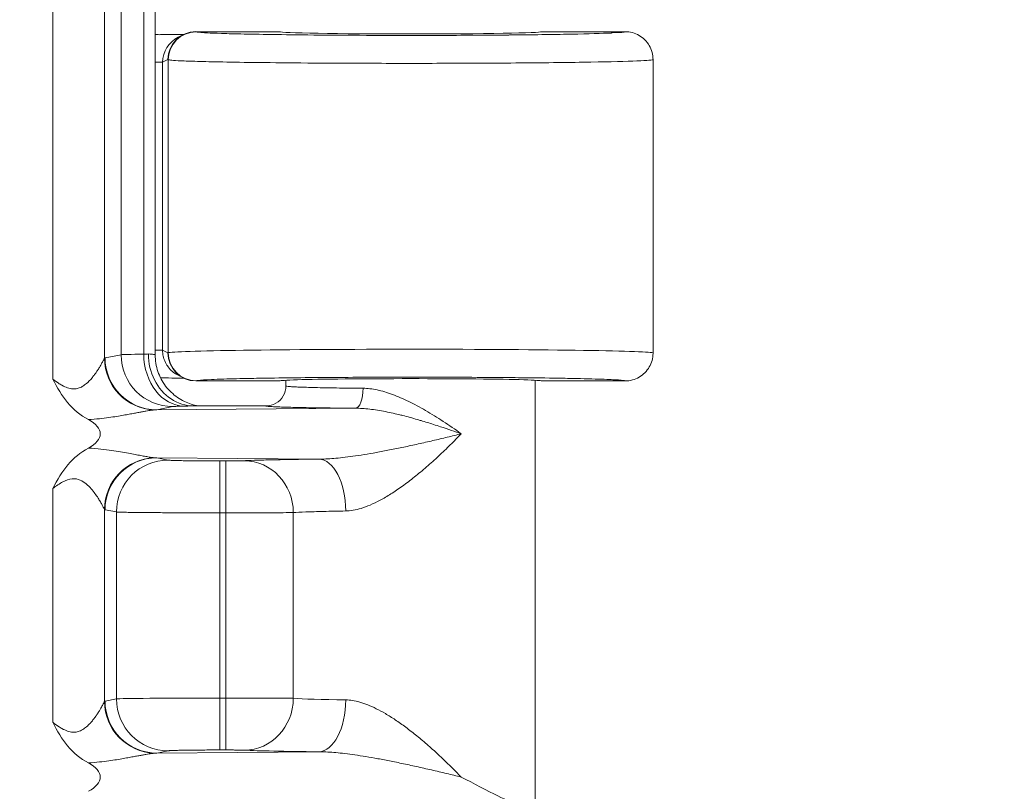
# Model space of a CAD drawing. Header units: inches. Extents: x -374 to 640, y -945 to 1059.
# Tile 162 of 222: x 145.17 to 146.404, y 52.287 to 53.254. Entities that reach past the tile are written whole.
import ezdxf

# ---------------------------------------------------------------- set-up
doc = ezdxf.new("R2010")
doc.units = ezdxf.units.IN
doc.header["$LTSCALE"] = 5
doc.header["$MEASUREMENT"] = 0
for name, color, linetype, lineweight in [('Dimension (ANSI)', 7, 'Continuous', 9), ('Visible (ANSI)', 7, 'Continuous', 18), ('Visible Narrow (ANSI)', 7, 'Continuous', 5)]:
    doc.layers.add(name, color=color, linetype=linetype, lineweight=lineweight)
doc.styles.add('Note Text (ANSI)', font='arial.ttf')
doc.dimstyles.new('.XX', dxfattribs={"dimscale": 5, "dimtxt": 0.095, "dimasz": 0.125, "dimexe": 0.1875, "dimexo": 0.0625, "dimgap": 0.0625, "dimtad": 0, "dimtih": 1, "dimtoh": 1, "dimrnd": 1e-08, "dimzin": 0, "dimdsep": 46, "dimtxsty": 'Note Text (ANSI)', "dimblk": 'Filled-1', "dimcen": 0.09, "dimdle": 0.45, "dimclrd": 256, "dimclre": 256, "dimclrt": 256, "dimadec": 0, "dimazin": 1, "dimtfac": 1.263158, "dimtofl": 0, "dimtmove": 0, "dimatfit": 3, "dimfxl": 1, "dimtolj": 1, "dimtzin": 4, "dimlwd": -1, "dimlwe": -1, "dimarcsym": 0})

# ---------------------------------------------------------------- blocks, each defined once
blk = doc.blocks.new('Filled-1')
at = {"color": 0}
for p, q in [((0, 0), (-1, 0.25)), ((-1, 0.25), (-1, -0.25)), ((-1, 0), (0, 0)), ((-1, -0.25), (0, 0))]:
    blk.add_line(p, q, dxfattribs=at)
at = {"color": 0, "flags": 128}
blk.add_lwpolyline([(-1, -0.25), (0, 0), (-1, 0.25), (-1, -0.25)], dxfattribs=at)
at = {"color": 0}
blk.add_solid([(-1, -0.25), (0, 0), (-1, 0.25), (-1, -0.25)], dxfattribs=at)
blk = doc.blocks.new('*D41')
at = {"layer": 'Defpoints', "color": 0, "transparency": 16777216}
for p in [(123.6124, 70.135), (123.6124, 44.4052), (150.1074, 44.4052)]:
    blk.add_point(p, dxfattribs=at)
at = {"layer": 'Dimension (ANSI)', "transparency": 16777216}
for p, q in [((123.9249, 70.135), (151.0449, 70.135)), ((150.1074, 69.51), (150.1074, 57.8253)), ((150.1074, 45.0302), (150.1074, 56.7149)), ((123.9249, 44.4052), (151.0449, 44.4052))]:
    blk.add_line(p, q, dxfattribs=at)
at = {"layer": 'Dimension (ANSI)', "transparency": 16777216, "xscale": 0.625, "yscale": 0.625, "zscale": 0.625}
for p, rotation in [((150.1074, 70.135), 90), ((150.1074, 44.4052), 270)]:
    blk.add_blockref('Filled-1', p, dxfattribs=dict(at, rotation=rotation))
at = {"layer": 'Dimension (ANSI)', "transparency": 16777216, "insert": (149.3019, 57.5128), "char_height": 0.475, "attachment_point": 1, "style": 'Note Text (ANSI)'}
blk.add_mtext('\\A1;25.73', dxfattribs=at)

msp = doc.modelspace()

# ---------------------------------------------------------------- linework, layer by layer
at = {"layer": 'Visible (ANSI)'}
for p, q in [((145.34, 52.83396), (145.34, 53.70618)), ((145.37534, 53.23513), (145.36864, 53.23179)), ((145.49613, 53.23882), (145.39097, 53.23882)), ((145.92863, 53.23882), (145.82363, 53.23882)), ((145.51047, 53.19973), (145.51047, 53.19973)), ((145.96363, 53.20382), (145.96363, 52.83633)), ((145.28279, 52.80362), (145.28279, 52.80366)), ((145.36864, 52.80836), (145.37534, 52.80501)), ((145.37657, 52.80477), (145.37655, 52.80477)), ((145.28488, 52.79936), (145.28488, 52.79939)), ((145.39097, 52.80132), (145.49613, 52.80132)), ((145.50363, 52.80218), (145.50363, 52.79508)), ((145.81613, 52.80218), (145.81613, 52.2701)), ((145.82363, 52.80132), (145.92863, 52.80132)), ((145.47864, 52.77007), (145.38802, 52.77007)), ((145.28279, 52.75555), (145.28279, 52.75555)), ((145.28488, 52.75586), (145.28488, 52.75586)), ((145.28279, 52.71459), (145.28279, 52.71459)), ((145.28488, 52.71429), (145.28488, 52.71429)), ((145.30963, 52.71011), (145.30963, 52.71011)), ((145.28279, 52.66649), (145.28279, 52.66649)), ((145.28279, 52.37362), (145.28279, 52.37366)), ((145.28488, 52.36936), (145.28488, 52.36939)), ((145.30963, 52.34384), (145.30963, 52.34384)), ((145.28279, 52.32555), (145.28279, 52.32555)), ((145.28488, 52.32586), (145.28488, 52.32586))]:
    msp.add_line(p, q, dxfattribs=at)
for centre, major_axis, ratio, start_param, end_param in [((145.39097, 53.20382), (0, 0.03501), 0.9992388, 0, 1.5707963), ((145.65988, 53.23882), (0.16375, 0), 0.0174551, 3.1415927, 6.2831853), ((145.38429, 53.20048), (0.03136, 0.01568), 0.9981519, 1.5705851, 1.5706036), ((145.39097, 52.83633), (0, -0.03501), 0.9992388, 4.712389, 6.2831853), ((145.65988, 52.83633), (-0.30375, 0), 0.0154418, 3.1415926, 3.1418063), ((145.65988, 52.80132), (0.16375, 0), 0.0174551, 0, 3.1415927), ((145.34477, 52.77009), (-0.03446, 0.00688), 0.9960441, 0.0934074, 0.093443), ((145.20091, 52.73507), (-0.07023, 0), 0.4126366, 2.4797635, 3.8037912), ((145.20091, 52.30507), (0.07023, 0), 0.4126366, 5.6213561, 6.9453839)]:
    msp.add_ellipse(centre, major_axis=major_axis, ratio=ratio, start_param=start_param, end_param=end_param, dxfattribs=at)
for points, knots in [([(145.34, 53.23537), (145.34016, 53.23535), (145.34032, 53.23533), (145.34258, 53.23507), (145.34467, 53.23501), (145.34673, 53.23511)], [-0.017679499, -0.017679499, -0.017679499, -0.017679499, -0.016449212, -0.016449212, -0.000188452, -0.000188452, -0.000188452, -0.000188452]), ([(145.34673, 53.23511), (145.34984, 53.23514), (145.35406, 53.23513), (145.35837, 53.23516), (145.35894, 53.23516), (145.35951, 53.23517), (145.36008, 53.23517), (145.36385, 53.23521), (145.36767, 53.23525), (145.37142, 53.23531), (145.37256, 53.23532), (145.37369, 53.23534), (145.37483, 53.23536), (145.37516, 53.23536), (145.37549, 53.23537), (145.37582, 53.23537)], [0, 0, 0, 0, 0.33333333, 0.33333333, 0.33333333, 0.37714233, 0.37714233, 0.37714233, 0.66666667, 0.66666667, 0.66666667, 0.75489449, 0.75489449, 0.75489449, 0.78083065, 0.78083065, 0.78083065, 0.78083065]), ([(145.92863, 53.23882), (145.93474, 53.23882), (145.94084, 53.23719), (145.94613, 53.23413), (145.95142, 53.23108), (145.95589, 53.22661), (145.95894, 53.22132), (145.96199, 53.21603), (145.96363, 53.20993), (145.96363, 53.20382)], [0, 0, 0, 0, 0.3333333, 0.3333333, 0.3333333, 0.6666667, 0.6666667, 0.6666667, 1, 1, 1, 1]), ([(145.33151, 52.83508), (145.33151, 52.82381), (145.3341, 52.81252), (145.33904, 52.80266), (145.34397, 52.7928), (145.35132, 52.78438), (145.35983, 52.77874), (145.36835, 52.7731), (145.37796, 52.77008), (145.38802, 52.77007)], [0, 0, 0, 0, 0.3333333, 0.3333333, 0.3333333, 0.6666667, 0.6666667, 0.6666667, 1, 1, 1, 1]), ([(145.34, 52.83396), (145.34, 52.82694), (145.34117, 52.81984), (145.34562, 52.80665), (145.34892, 52.8004), (145.35721, 52.78939), (145.36231, 52.78449), (145.37069, 52.77868), (145.3736, 52.77699), (145.37932, 52.77421), (145.38218, 52.77308), (145.38682, 52.77159), (145.3887, 52.77109), (145.39121, 52.77053), (145.39202, 52.77036), (145.39306, 52.77017), (145.39337, 52.77012), (145.39366, 52.77007)], [0, 0, 0, 0, 0.05350739, 0.05350739, 0.10611017, 0.10611017, 0.15869563, 0.15869563, 0.18433578, 0.18433578, 0.2080104, 0.2080104, 0.22416543, 0.22416543, 0.23272751, 0.23272751, 0.23670477, 0.23670477, 0.23670477, 0.23670477]), ([(145.96363, 52.83584), (145.96354, 52.8299), (145.96191, 52.82398), (145.95894, 52.81883), (145.95589, 52.81354), (145.95142, 52.80907), (145.94613, 52.80601), (145.94084, 52.80296), (145.93474, 52.80132), (145.92863, 52.80132)], [0.00882799, 0.00882799, 0.00882799, 0.00882799, 0.33333333, 0.33333333, 0.33333333, 0.66666667, 0.66666667, 0.66666667, 1, 1, 1, 1]), ([(145.25629, 52.75289), (145.24619, 52.75823), (145.23749, 52.7655), (145.23027, 52.77414), (145.22305, 52.78278), (145.21731, 52.7928), (145.21158, 52.80367)], [0, 0, 0, 0, 0.5, 0.5, 0.5, 1, 1, 1, 1]), ([(145.37582, 52.80478), (145.37234, 52.80483), (145.36872, 52.80487), (145.35979, 52.80498), (145.35363, 52.80504), (145.34676, 52.80504)], [-0.094515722, -0.094515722, -0.094515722, -0.094515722, -0.054580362, -0.054580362, -0.000278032, -0.000278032, -0.000278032, -0.000278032]), ([(145.47864, 52.77007), (145.483, 52.77007), (145.48736, 52.77124), (145.49114, 52.77343), (145.49492, 52.77561), (145.49813, 52.77883), (145.5003, 52.7826), (145.50247, 52.78637), (145.50364, 52.79069), (145.50363, 52.79508)], [0, 0, 0, 0, 0.33333333, 0.33333333, 0.33333333, 0.66666667, 0.66666667, 0.66666667, 1, 1, 1, 1]), ([(145.21158, 52.66648), (145.21748, 52.67757), (145.22331, 52.68771), (145.23055, 52.69633), (145.23779, 52.70495), (145.24645, 52.71204), (145.25631, 52.71726)], [0, 0, 0, 0, 0.5, 0.5, 0.5, 1, 1, 1, 1]), ([(145.25629, 52.32289), (145.24619, 52.32823), (145.23749, 52.3355), (145.23027, 52.34414), (145.22305, 52.35278), (145.21731, 52.3628), (145.21158, 52.37367)], [0, 0, 0, 0, 0.5, 0.5, 0.5, 1, 1, 1, 1]), ([(145.72334, 52.30507), (145.73908, 52.29715), (145.75629, 52.28774), (145.77958, 52.27631), (145.79047, 52.27163), (145.79782, 52.27138)], [0.00000001, 0.00000001, 0.00000001, 0.00000001, 0.14450857, 0.14450857, 0.26293993, 0.26293993, 0.26293993, 0.26293993])]:
    msp.add_open_spline(points, degree=3, knots=knots, dxfattribs=at)
msp.add_open_spline([(145.96363, 52.83633), (145.96363, 52.83617), (145.96363, 52.83601), (145.96363, 52.83584)], degree=3, dxfattribs=at)
at = {"layer": 'Visible Narrow (ANSI)'}
for p, q in [((145.21158, 53.73648), (145.21158, 52.80367)), ((145.27633, 53.71048), (145.27632, 52.82967)), ((145.29721, 53.70598), (145.29721, 52.83417)), ((145.32557, 53.70537), (145.32557, 52.83478)), ((145.39129, 53.23865), (145.39097, 53.23882)), ((145.34924, 53.20044), (145.34, 53.20044)), ((145.35599, 53.20382), (145.34924, 53.20044)), ((145.34924, 52.8397), (145.34924, 53.20044)), ((145.35632, 53.20365), (145.35599, 53.20382)), ((145.35632, 53.20365), (145.35632, 52.83649)), ((145.34924, 52.8397), (145.34, 52.8397)), ((145.34924, 52.8397), (145.35599, 52.83633)), ((145.27711, 52.83016), (145.29721, 52.83417)), ((145.35599, 52.83633), (145.35632, 52.83649)), ((145.39097, 52.80132), (145.39129, 52.8015)), ((145.34187, 52.76517), (145.36197, 52.76917)), ((145.34187, 52.76517), (145.59083, 52.76713)), ((145.54495, 52.70338), (145.34187, 52.70498)), ((145.34187, 52.70498), (145.35613, 52.70214)), ((145.42088, 52.7011), (145.42831, 52.7011)), ((145.42088, 52.63611), (145.42088, 52.7011)), ((145.42831, 52.63611), (145.42831, 52.7011)), ((145.21158, 52.66648), (145.21158, 52.37367)), ((145.27633, 52.64048), (145.27632, 52.39967)), ((145.27712, 52.63999), (145.29138, 52.63715)), ((145.29138, 52.63715), (145.29138, 52.403)), ((145.42088, 52.63611), (145.42088, 52.40404)), ((145.42088, 52.63611), (145.42831, 52.63611)), ((145.42831, 52.63611), (145.42831, 52.40404)), ((145.51295, 52.6364), (145.51294, 52.40375)), ((145.27711, 52.40016), (145.29138, 52.403)), ((145.42088, 52.40404), (145.42831, 52.40404)), ((145.42088, 52.33905), (145.42088, 52.40404)), ((145.42831, 52.33905), (145.42831, 52.40404)), ((145.34187, 52.33517), (145.35613, 52.33801)), ((145.34187, 52.33517), (145.54495, 52.33677)), ((145.42088, 52.33905), (145.42831, 52.33905))]:
    msp.add_line(p, q, dxfattribs=at)
for centre, start, end in [((132.61238, 552.0832), 269.3079848, 269.3079849), ((132.61238, 552.0832), 269.3364756, 269.3364757), ((132.61238, 552.0832), 270.0142531, 270.0142532), ((132.61238, -437.54305), 89.30796703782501, 89.30796710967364), ((132.61238, -437.54305), 89.98574681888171, 89.98574689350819), ((132.61238, -437.54305), 90.66352429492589, 90.66352437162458), ((132.61238, -437.54305), 90.69201509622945, 90.69201518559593)]:
    msp.add_arc(centre, 507.11098, start, end, dxfattribs=at)
for centre, major_axis, ratio, start_param, end_param in [((145.39129, 53.20365), (0.01565, 0.03131), 0.9992388, 0.4638303, 2.0340178), ((145.38429, 53.20048), (0.03136, 0.01568), 0.9981519, 1.5706036, 2.6781621), ((145.65988, 52.83633), (-0.30375, 0), 0.0154418, 3.1418063, 6.2482788), ((145.34108, 52.82968), (-0.04678, 0.04514), 0.9921566, 0.7718726, 2.2999904), ((145.34187, 52.83016), (0.01272, -0.06374), 0.9960441, 4.5162216, 6.0854904), ((145.42673, 52.83407), (-0.13001, 0), 0.0087264, 5.6039665, 6.1959245), ((145.36197, 52.83417), (0.01272, -0.06374), 0.9960441, 4.5162215, 6.0854965), ((145.27506, 52.83617), (0.06491, 0.00003), 0.0346177, 5.6041045, 5.7667973), ((145.37614, 52.83478), (0.0014, -0.06498), 0.7779791, 4.695572, 6.2554342), ((145.39132, 52.83649), (0.01565, -0.03131), 0.9992389, 4.2491457, 5.8187517), ((145.59083, 52.79213), (-0.00018, -0.025), 0.3810211, 0.0188361, 1.5734891), ((145.34108, 52.64048), (0.04678, 0.04513), 0.9921541, 0.8417554, 2.3702062), ((145.34187, 52.63999), (0.01272, 0.06374), 0.9960441, 0.1976885, 1.7669638), ((145.34104, 52.71797), (-0.02383, 0.00144), 0.5423929, 1.5114509, 1.6383975), ((145.35613, 52.63715), (0.01272, 0.06374), 0.9960441, 0.1976891, 1.7669638), ((145.45182, 52.6364), (-0.00313, 0.06492), 0.9402618, 4.6670397, 6.2319055), ((145.54495, 52.63839), (-0.00069, 0.065), 0.5194372, 4.7068783, 6.2627513), ((145.27723, 52.765), (0.00008, -0.12503), 0.0871157, 6.1930527, 6.2657665), ((145.34108, 52.39968), (-0.04678, 0.04514), 0.9921566, 0.7718726, 2.2999904), ((145.34187, 52.40016), (0.01272, -0.06374), 0.9960441, 4.5162216, 6.0854904), ((145.42088, 52.4029), (-0.13, 0), 0.0087278, 4.712389, 6.1959188), ((145.35613, 52.403), (0.01272, -0.06374), 0.9960441, 4.5162215, 6.0854958), ((145.45182, 52.40375), (-0.00313, -0.06492), 0.9402621, 0.0512843, 1.6161457), ((145.65992, 52.40506), (-0.15629, 0), 0.0247087, 0.3468953, 1.0244112), ((145.54495, 52.40176), (-0.00069, -0.065), 0.5194387, 0.0204225, 1.5763058), ((145.66015, 52.34008), (0.22153, 0), 0.0174526, 3.4885032, 4.1655095)]:
    msp.add_ellipse(centre, major_axis=major_axis, ratio=ratio, start_param=start_param, end_param=end_param, dxfattribs=at)
for points, knots in [([(145.92863, 53.23882), (145.9287, 53.23825), (145.92305, 53.23771), (145.91223, 53.2372), (145.91182, 53.23718), (145.91139, 53.23716), (145.91096, 53.23714), (145.89962, 53.23663), (145.88298, 53.23614), (145.86176, 53.23572), (145.86115, 53.2357), (145.86053, 53.23569), (145.85991, 53.23568), (145.83824, 53.23526), (145.81195, 53.23491), (145.784, 53.23465), (145.78343, 53.23465), (145.78286, 53.23464), (145.7823, 53.23464), (145.75404, 53.23438), (145.72416, 53.23423), (145.69573, 53.23416), (145.69539, 53.23416), (145.69505, 53.23416), (145.69472, 53.23416), (145.66608, 53.23409), (145.63896, 53.23411), (145.6141, 53.23419), (145.58907, 53.23427), (145.56634, 53.2344), (145.54599, 53.23456), (145.52571, 53.23473), (145.50779, 53.23493), (145.49218, 53.23515), (145.49198, 53.23515), (145.49177, 53.23515), (145.49157, 53.23516), (145.47622, 53.23537), (145.46311, 53.2356), (145.45195, 53.23584), (145.45171, 53.23585), (145.45146, 53.23585), (145.45122, 53.23586), (145.44024, 53.23609), (145.43117, 53.23633), (145.42368, 53.23657), (145.42345, 53.23658), (145.42322, 53.23659), (145.423, 53.2366), (145.41567, 53.23684), (145.4099, 53.23707), (145.40539, 53.23731), (145.40521, 53.23731), (145.40503, 53.23732), (145.40486, 53.23733), (145.40048, 53.23756), (145.39734, 53.23779), (145.39517, 53.238), (145.39507, 53.23801), (145.39496, 53.23802), (145.39486, 53.23803), (145.39281, 53.23825), (145.39169, 53.23845), (145.39129, 53.23865)], [0, 0, 0, 0, 0.0802472, 0.0802472, 0.0802472, 0.0833333, 0.0833333, 0.0833333, 0.1643158, 0.1643158, 0.1643158, 0.1666667, 0.1666667, 0.1666667, 0.2483451, 0.2483451, 0.2483451, 0.25, 0.25, 0.25, 0.332356, 0.332356, 0.332356, 0.3333333, 0.3333333, 0.3333333, 0.4163697, 0.4163697, 0.4163697, 0.5, 0.5, 0.5, 0.5833333, 0.5833333, 0.5833333, 0.5844254, 0.5844254, 0.5844254, 0.6666667, 0.6666667, 0.6666667, 0.6684579, 0.6684579, 0.6684579, 0.75, 0.75, 0.75, 0.7524898, 0.7524898, 0.7524898, 0.8333333, 0.8333333, 0.8333333, 0.8365216, 0.8365216, 0.8365216, 0.9166667, 0.9166667, 0.9166667, 0.9205618, 0.9205618, 0.9205618, 1, 1, 1, 1]), ([(145.96363, 53.20382), (145.96363, 53.20324), (145.95673, 53.20267), (145.94344, 53.20214), (145.93014, 53.2016), (145.91053, 53.20111), (145.88558, 53.20068), (145.86063, 53.20025), (145.83014, 53.19989), (145.79781, 53.19964), (145.76548, 53.19938), (145.73134, 53.19923), (145.69888, 53.19917), (145.66642, 53.1991), (145.6357, 53.19912), (145.60756, 53.1992), (145.57942, 53.19927), (145.55386, 53.1994), (145.53097, 53.19957), (145.50807, 53.19974), (145.48784, 53.19994), (145.47022, 53.20015), (145.4526, 53.20037), (145.43757, 53.20061), (145.4248, 53.20085), (145.41203, 53.20109), (145.40152, 53.20134), (145.39288, 53.20158), (145.38424, 53.20183), (145.37748, 53.20207), (145.37223, 53.20231), (145.36698, 53.20255), (145.36325, 53.20278), (145.3607, 53.20301), (145.35814, 53.20323), (145.35678, 53.20345), (145.35632, 53.20365)], [0, 0, 0, 0, 0.08333333, 0.08333333, 0.08333333, 0.16666667, 0.16666667, 0.16666667, 0.25, 0.25, 0.25, 0.33333333, 0.33333333, 0.33333333, 0.41666667, 0.41666667, 0.41666667, 0.5, 0.5, 0.5, 0.58333333, 0.58333333, 0.58333333, 0.66666667, 0.66666667, 0.66666667, 0.75, 0.75, 0.75, 0.83333333, 0.83333333, 0.83333333, 0.91666667, 0.91666667, 0.91666667, 0.99999856, 0.99999856, 0.99999856, 0.99999856]), ([(145.36864, 52.80836), (145.36659, 52.80939), (145.36455, 52.81066), (145.36259, 52.8122), (145.36223, 52.81248), (145.36187, 52.81278), (145.36152, 52.81308), (145.35956, 52.81475), (145.3577, 52.81672), (145.35604, 52.81898), (145.35553, 52.81968), (145.35503, 52.82041), (145.35456, 52.82117), (145.35323, 52.8233), (145.35207, 52.82566), (145.35118, 52.82824), (145.35073, 52.82953), (145.35034, 52.83088), (145.35004, 52.83227), (145.34952, 52.83464), (145.34924, 52.83713), (145.34924, 52.8397)], [0.36161561, 0.36161561, 0.36161561, 0.36161561, 0.5, 0.5, 0.5, 0.52556923, 0.52556923, 0.52556923, 0.66666667, 0.66666667, 0.66666667, 0.71035805, 0.71035805, 0.71035805, 0.83333333, 0.83333333, 0.83333333, 0.89520453, 0.89520453, 0.89520453, 1, 1, 1, 1]), ([(145.21158, 52.80367), (145.21407, 52.80179), (145.21644, 52.80008), (145.21873, 52.79857), (145.22026, 52.79756), (145.22174, 52.79664), (145.2232, 52.79582), (145.22553, 52.79452), (145.22777, 52.79347), (145.22992, 52.79272), (145.23113, 52.79231), (145.2323, 52.79198), (145.23343, 52.79175), (145.2356, 52.7913), (145.23764, 52.79118), (145.23956, 52.79134), (145.24045, 52.79142), (145.24131, 52.79155), (145.24215, 52.79174), (145.24406, 52.79215), (145.24583, 52.79284), (145.24746, 52.79367), (145.24808, 52.79398), (145.24868, 52.79432), (145.24927, 52.79468), (145.25089, 52.79566), (145.25237, 52.79677), (145.25374, 52.79792), (145.25416, 52.79828), (145.25457, 52.79864), (145.25497, 52.799), (145.25634, 52.80024), (145.25759, 52.80152), (145.25875, 52.80279), (145.25903, 52.8031), (145.2593, 52.8034), (145.25957, 52.80371), (145.26074, 52.80504), (145.26181, 52.80635), (145.2628, 52.80763), (145.26298, 52.80786), (145.26316, 52.80809), (145.26333, 52.80832), (145.26434, 52.80965), (145.26526, 52.81093), (145.26611, 52.81216), (145.26622, 52.81231), (145.26632, 52.81246), (145.26642, 52.81261), (145.26729, 52.81388), (145.26807, 52.81507), (145.26879, 52.81619), (145.26884, 52.81628), (145.26889, 52.81636), (145.26895, 52.81645), (145.2697, 52.81764), (145.27037, 52.81874), (145.27098, 52.81976), (145.27158, 52.82078), (145.27212, 52.8217), (145.2726, 52.82256), (145.27308, 52.82341), (145.27351, 52.82419), (145.27389, 52.82491), (145.27428, 52.82563), (145.27463, 52.82629), (145.27494, 52.82689), (145.27497, 52.82694), (145.275, 52.827), (145.27503, 52.82706), (145.2753, 52.82759), (145.27555, 52.82808), (145.27576, 52.82851), (145.27579, 52.82857), (145.27582, 52.82863), (145.27585, 52.82869), (145.27605, 52.82908), (145.27621, 52.82942), (145.27632, 52.82967)], [0, 0, 0, 0, 0.0399629, 0.0399629, 0.0399629, 0.0666667, 0.0666667, 0.0666667, 0.1094328, 0.1094328, 0.1094328, 0.1333333, 0.1333333, 0.1333333, 0.1788013, 0.1788013, 0.1788013, 0.2, 0.2, 0.2, 0.2482926, 0.2482926, 0.2482926, 0.2666667, 0.2666667, 0.2666667, 0.3176775, 0.3176775, 0.3176775, 0.3333333, 0.3333333, 0.3333333, 0.3870534, 0.3870534, 0.3870534, 0.4, 0.4, 0.4, 0.4564603, 0.4564603, 0.4564603, 0.4666667, 0.4666667, 0.4666667, 0.5258853, 0.5258853, 0.5258853, 0.5333333, 0.5333333, 0.5333333, 0.5953036, 0.5953036, 0.5953036, 0.6, 0.6, 0.6, 0.6666667, 0.6666667, 0.6666667, 0.7333333, 0.7333333, 0.7333333, 0.8, 0.8, 0.8, 0.8666667, 0.8666667, 0.8666667, 0.8729829, 0.8729829, 0.8729829, 0.9333333, 0.9333333, 0.9333333, 0.9423846, 0.9423846, 0.9423846, 1, 1, 1, 1]), ([(145.27633, 52.82967), (145.27646, 52.82981), (145.27673, 52.83005), (145.27698, 52.83013), (145.27712, 52.83016)], [0.00485296, 0.00485296, 0.00485296, 0.00485296, 0.5, 1, 1, 1, 1]), ([(145.34, 52.83396), (145.34, 52.83415), (145.33859, 52.83454), (145.33436, 52.83491), (145.33151, 52.83508)], [0.03267682, 0.03267682, 0.03267682, 0.03267682, 0.5, 1, 1, 1, 1]), ([(145.39129, 52.8015), (145.39164, 52.80167), (145.39252, 52.80184), (145.39392, 52.80201), (145.39698, 52.80238), (145.40246, 52.80274), (145.41048, 52.80308), (145.41493, 52.80327), (145.42012, 52.80346), (145.42604, 52.80364), (145.43561, 52.80394), (145.44709, 52.80422), (145.46008, 52.80447), (145.46916, 52.80465), (145.47899, 52.80481), (145.48948, 52.80496), (145.50325, 52.80516), (145.51813, 52.80533), (145.53385, 52.80548), (145.54733, 52.8056), (145.56142, 52.80571), (145.57592, 52.80579), (145.5912, 52.80588), (145.60694, 52.80594), (145.62288, 52.80598), (145.63968, 52.80602), (145.6567, 52.80603), (145.67364, 52.80602), (145.68802, 52.80601), (145.70234, 52.80597), (145.71641, 52.80592), (145.73465, 52.80585), (145.75248, 52.80575), (145.76952, 52.80562), (145.7811, 52.80553), (145.79231, 52.80542), (145.80307, 52.8053), (145.82028, 52.80511), (145.83631, 52.80489), (145.85065, 52.80464), (145.85848, 52.8045), (145.86579, 52.80436), (145.87255, 52.8042), (145.88601, 52.8039), (145.89728, 52.80356), (145.90591, 52.80322), (145.90955, 52.80307), (145.91274, 52.80293), (145.91548, 52.80278), (145.92261, 52.80241), (145.92654, 52.80204), (145.928, 52.80166), (145.92844, 52.80155), (145.92865, 52.80144), (145.92863, 52.80132)], [0.00000005, 0.00000005, 0.00000005, 0.00000005, 0.03475793, 0.03475793, 0.03475793, 0.11111111, 0.11111111, 0.11111111, 0.15352696, 0.15352696, 0.15352696, 0.22222222, 0.22222222, 0.22222222, 0.27025316, 0.27025316, 0.27025316, 0.33333333, 0.33333333, 0.33333333, 0.38743424, 0.38743424, 0.38743424, 0.44444444, 0.44444444, 0.44444444, 0.50453733, 0.50453733, 0.50453733, 0.55555556, 0.55555556, 0.55555556, 0.62172454, 0.62172454, 0.62172454, 0.66666667, 0.66666667, 0.66666667, 0.73857147, 0.73857147, 0.73857147, 0.77777778, 0.77777778, 0.77777778, 0.85590751, 0.85590751, 0.85590751, 0.88888889, 0.88888889, 0.88888889, 0.97444975, 0.97444975, 0.97444975, 1, 1, 1, 1]), ([(145.50363, 52.79508), (145.50363, 52.79494), (145.50409, 52.79479), (145.50489, 52.79465), (145.50569, 52.79452), (145.50682, 52.79441), (145.50826, 52.79429), (145.50969, 52.79418), (145.51145, 52.79406), (145.51352, 52.79395), (145.5156, 52.79383), (145.51799, 52.79372), (145.52068, 52.79362), (145.52338, 52.79351), (145.52638, 52.79341), (145.52968, 52.79331), (145.53297, 52.79321), (145.53656, 52.79311), (145.54044, 52.79302), (145.54432, 52.79292), (145.54849, 52.79283), (145.55294, 52.79275), (145.55739, 52.79266), (145.56212, 52.79258), (145.56712, 52.79251), (145.57211, 52.79243), (145.57737, 52.79237), (145.58292, 52.7923), (145.58846, 52.79224), (145.59429, 52.79218), (145.60035, 52.79213)], [0, 0, 0, 0, 0.1, 0.1, 0.1, 0.2, 0.2, 0.2, 0.3, 0.3, 0.3, 0.4, 0.4, 0.4, 0.5, 0.5, 0.5, 0.6, 0.6, 0.6, 0.7, 0.7, 0.7, 0.8, 0.8, 0.8, 0.9, 0.9, 0.9, 1, 1, 1, 1]), ([(145.60035, 52.79213), (145.60598, 52.79208), (145.61777, 52.79063), (145.63703, 52.78486), (145.65738, 52.77606), (145.67864, 52.76464), (145.70062, 52.75097), (145.71575, 52.74053), (145.72334, 52.73507)], [0.00000146, 0.00000146, 0.00000146, 0.00000146, 0.16666667, 0.33333333, 0.5, 0.66666667, 0.83333333, 1, 1, 1, 1]), ([(145.36197, 52.76917), (145.36217, 52.76922), (145.3625, 52.76926), (145.36297, 52.7693), (145.36343, 52.76934), (145.36402, 52.76938), (145.36477, 52.76942), (145.36551, 52.76946), (145.3664, 52.7695), (145.36746, 52.76954), (145.36852, 52.76958), (145.36975, 52.76962), (145.37119, 52.76967), (145.37263, 52.76971), (145.37427, 52.76975), (145.37615, 52.76979)], [0, 0, 0, 0, 0.2, 0.2, 0.2, 0.4, 0.4, 0.4, 0.6, 0.6, 0.6, 0.8, 0.8, 0.8, 0.99999998, 0.99999998, 0.99999998, 0.99999998]), ([(145.37615, 52.76979), (145.37839, 52.76984), (145.38216, 52.76993), (145.38649, 52.77003), (145.38802, 52.77007)], [0, 0, 0, 0, 0.5, 0.99986523, 0.99986523, 0.99986523, 0.99986523]), ([(145.47864, 52.77007), (145.4786, 52.76994), (145.47906, 52.76981), (145.47989, 52.76969), (145.47993, 52.76968), (145.47997, 52.76968), (145.48001, 52.76967), (145.48091, 52.76954), (145.4822, 52.76942), (145.48386, 52.7693), (145.48552, 52.76919), (145.48754, 52.76907), (145.48994, 52.76896), (145.49, 52.76896), (145.49005, 52.76895), (145.49011, 52.76895), (145.49247, 52.76884), (145.49518, 52.76873), (145.49822, 52.76863), (145.49841, 52.76862), (145.49859, 52.76862), (145.49878, 52.76861), (145.50176, 52.76851), (145.50505, 52.76841), (145.50865, 52.76832), (145.50901, 52.76831), (145.50937, 52.7683), (145.50974, 52.76829), (145.51326, 52.7682), (145.51707, 52.76811), (145.52115, 52.76802), (145.52173, 52.76801), (145.52232, 52.768), (145.52291, 52.76799), (145.52691, 52.76791), (145.53116, 52.76783), (145.53567, 52.76776), (145.53651, 52.76774), (145.53737, 52.76773), (145.53823, 52.76771), (145.54265, 52.76764), (145.54729, 52.76758), (145.55216, 52.76751), (145.55331, 52.7675), (145.55448, 52.76749), (145.55565, 52.76747), (145.56041, 52.76741), (145.56538, 52.76736), (145.57054, 52.76731), (145.57204, 52.76729), (145.57356, 52.76728), (145.5751, 52.76726), (145.58015, 52.76722), (145.58539, 52.76717), (145.59083, 52.76713)], [0, 0, 0, 0, 0.0954898, 0.0954898, 0.0954898, 0.1, 0.1, 0.1, 0.2, 0.2, 0.2, 0.3, 0.3, 0.3, 0.3024158, 0.3024158, 0.3024158, 0.4, 0.4, 0.4, 0.4059081, 0.4059081, 0.4059081, 0.5, 0.5, 0.5, 0.5093887, 0.5093887, 0.5093887, 0.6, 0.6, 0.6, 0.6128686, 0.6128686, 0.6128686, 0.7, 0.7, 0.7, 0.7163431, 0.7163431, 0.7163431, 0.8, 0.8, 0.8, 0.8198386, 0.8198386, 0.8198386, 0.9, 0.9, 0.9, 0.9233421, 0.9233421, 0.9233421, 1, 1, 1, 1]), ([(145.59083, 52.76713), (145.59641, 52.76712), (145.60236, 52.76673), (145.60865, 52.766), (145.61495, 52.76527), (145.62159, 52.76421), (145.6285, 52.76285), (145.63472, 52.76164), (145.64116, 52.76019), (145.6478, 52.75853), (145.64854, 52.75835), (145.64928, 52.75816), (145.65002, 52.75798), (145.65603, 52.75645), (145.6622, 52.75476), (145.66853, 52.75293), (145.67003, 52.75249), (145.67154, 52.75205), (145.67306, 52.7516), (145.67813, 52.75009), (145.6833, 52.74849), (145.68856, 52.74681), (145.69151, 52.74587), (145.69449, 52.7449), (145.6975, 52.74391), (145.70199, 52.74243), (145.70654, 52.7409), (145.71115, 52.73932), (145.71517, 52.73794), (145.71923, 52.73652), (145.72334, 52.73507)], [0.00000169, 0.00000169, 0.00000169, 0.00000169, 0.16666667, 0.16666667, 0.16666667, 0.33333333, 0.33333333, 0.33333333, 0.48334675, 0.48334675, 0.48334675, 0.5, 0.5, 0.5, 0.63469169, 0.63469169, 0.63469169, 0.66666667, 0.66666667, 0.66666667, 0.77349723, 0.77349723, 0.77349723, 0.83333333, 0.83333333, 0.83333333, 0.92237079, 0.92237079, 0.92237079, 1, 1, 1, 1]), ([(145.25629, 52.75289), (145.26128, 52.75316), (145.26589, 52.75356), (145.27011, 52.75399), (145.27434, 52.75443), (145.27817, 52.75491), (145.28172, 52.75541), (145.28527, 52.7559), (145.28854, 52.7564), (145.29159, 52.75689), (145.29464, 52.75738), (145.29747, 52.75786), (145.30011, 52.75832), (145.30274, 52.75878), (145.3052, 52.75923), (145.30748, 52.75965), (145.30977, 52.76007), (145.31189, 52.76046), (145.31386, 52.76083), (145.31583, 52.7612), (145.31765, 52.76154), (145.31935, 52.76186), (145.32104, 52.76217), (145.32261, 52.76246), (145.32408, 52.76273), (145.32555, 52.76299), (145.32693, 52.76324), (145.32824, 52.76347), (145.32956, 52.76369), (145.33081, 52.7639), (145.33203, 52.76409), (145.33324, 52.76428), (145.33442, 52.76446), (145.33556, 52.76461), (145.3367, 52.76476), (145.3378, 52.76489), (145.33885, 52.76499)], [0.00000257, 0.00000257, 0.00000257, 0.00000257, 0.08333333, 0.08333333, 0.08333333, 0.16666667, 0.16666667, 0.16666667, 0.25, 0.25, 0.25, 0.33333333, 0.33333333, 0.33333333, 0.41666667, 0.41666667, 0.41666667, 0.5, 0.5, 0.5, 0.58333333, 0.58333333, 0.58333333, 0.66666667, 0.66666667, 0.66666667, 0.75, 0.75, 0.75, 0.83333333, 0.83333333, 0.83333333, 0.91666667, 0.91666667, 0.91666667, 0.99998813, 0.99998813, 0.99998813, 0.99998813]), ([(145.54495, 52.70338), (145.54766, 52.70338), (145.55058, 52.70344), (145.5537, 52.70358), (145.55682, 52.70372), (145.56014, 52.70393), (145.56368, 52.70421), (145.56722, 52.7045), (145.57098, 52.70486), (145.57497, 52.70531), (145.57895, 52.70576), (145.58316, 52.70629), (145.58759, 52.7069), (145.59203, 52.70752), (145.59669, 52.70822), (145.6016, 52.70902), (145.6065, 52.70981), (145.61165, 52.71069), (145.61701, 52.71166), (145.62237, 52.71263), (145.62794, 52.71369), (145.63368, 52.71483), (145.63941, 52.71596), (145.6453, 52.71717), (145.65128, 52.71843), (145.65726, 52.7197), (145.66333, 52.72102), (145.66943, 52.72238), (145.67553, 52.72374), (145.68166, 52.72514), (145.68775, 52.72656), (145.69385, 52.72797), (145.69991, 52.72941), (145.70585, 52.73083), (145.71179, 52.73225), (145.71761, 52.73367), (145.72334, 52.73507)], [0, 0, 0, 0, 0.08333333, 0.08333333, 0.08333333, 0.16666667, 0.16666667, 0.16666667, 0.25, 0.25, 0.25, 0.33333333, 0.33333333, 0.33333333, 0.41666667, 0.41666667, 0.41666667, 0.5, 0.5, 0.5, 0.58333333, 0.58333333, 0.58333333, 0.66666667, 0.66666667, 0.66666667, 0.75, 0.75, 0.75, 0.83333333, 0.83333333, 0.83333333, 0.91666667, 0.91666667, 0.91666667, 1, 1, 1, 1]), ([(145.57872, 52.63839), (145.58158, 52.63843), (145.58462, 52.63871), (145.58784, 52.63925), (145.59106, 52.6398), (145.59446, 52.64061), (145.59805, 52.64171), (145.60164, 52.64281), (145.60542, 52.6442), (145.60937, 52.64589), (145.61332, 52.64758), (145.61745, 52.64957), (145.62176, 52.65188), (145.62606, 52.65418), (145.63055, 52.65681), (145.6352, 52.65975), (145.63986, 52.6627), (145.64468, 52.66597), (145.64962, 52.66952), (145.65456, 52.67308), (145.6596, 52.67692), (145.66468, 52.68098), (145.66976, 52.68504), (145.67488, 52.68931), (145.67997, 52.69373), (145.68506, 52.69815), (145.69011, 52.70271), (145.69508, 52.70733), (145.70005, 52.71195), (145.70494, 52.71664), (145.70965, 52.72128), (145.71437, 52.72592), (145.71892, 52.73052), (145.72334, 52.73507)], [0.0000001, 0.0000001, 0.0000001, 0.0000001, 0.09090909, 0.09090909, 0.09090909, 0.18181818, 0.18181818, 0.18181818, 0.27272727, 0.27272727, 0.27272727, 0.36363636, 0.36363636, 0.36363636, 0.45454545, 0.45454545, 0.45454545, 0.54545455, 0.54545455, 0.54545455, 0.63636364, 0.63636364, 0.63636364, 0.72727273, 0.72727273, 0.72727273, 0.81818182, 0.81818182, 0.81818182, 0.90909091, 0.90909091, 0.90909091, 1, 1, 1, 1]), ([(145.25631, 52.71726), (145.26199, 52.71695), (145.26724, 52.71648), (145.27206, 52.71595), (145.27687, 52.71542), (145.28124, 52.71483), (145.28531, 52.71423), (145.28938, 52.71363), (145.29315, 52.71302), (145.29664, 52.71242), (145.30014, 52.71183), (145.30336, 52.71126), (145.30635, 52.71071), (145.30935, 52.71016), (145.31211, 52.70964), (145.31468, 52.70916), (145.31725, 52.70868), (145.31961, 52.70824), (145.32183, 52.70783), (145.32404, 52.70742), (145.32609, 52.70705), (145.32805, 52.70671), (145.33, 52.70638), (145.33186, 52.70607), (145.33366, 52.7058), (145.33547, 52.70554), (145.33722, 52.70531), (145.33885, 52.70516)], [0.00000487, 0.00000487, 0.00000487, 0.00000487, 0.11111111, 0.11111111, 0.11111111, 0.22222222, 0.22222222, 0.22222222, 0.33333333, 0.33333333, 0.33333333, 0.44444444, 0.44444444, 0.44444444, 0.55555556, 0.55555556, 0.55555556, 0.66666667, 0.66666667, 0.66666667, 0.77777778, 0.77777778, 0.77777778, 0.88888889, 0.88888889, 0.88888889, 1, 1, 1, 1]), ([(145.35613, 52.70214), (145.35633, 52.7021), (145.35665, 52.70206), (145.35711, 52.70202), (145.35725, 52.702), (145.35741, 52.70199), (145.35757, 52.70198), (145.35815, 52.70193), (145.3589, 52.70189), (145.35986, 52.70184), (145.3601, 52.70183), (145.36035, 52.70182), (145.36062, 52.70181), (145.36171, 52.70176), (145.36303, 52.70172), (145.3646, 52.70167), (145.36494, 52.70166), (145.36529, 52.70165), (145.36564, 52.70164), (145.36738, 52.70159), (145.36939, 52.70154), (145.37168, 52.70149), (145.37208, 52.70149), (145.37249, 52.70148), (145.37291, 52.70147), (145.37537, 52.70142), (145.37813, 52.70138), (145.38116, 52.70134), (145.38158, 52.70133), (145.38201, 52.70133), (145.38245, 52.70132), (145.38564, 52.70128), (145.38912, 52.70124), (145.39281, 52.70121), (145.39321, 52.70121), (145.39361, 52.70121), (145.39401, 52.7012), (145.39785, 52.70117), (145.40193, 52.70115), (145.40609, 52.70113), (145.40641, 52.70113), (145.40673, 52.70113), (145.40705, 52.70113), (145.41135, 52.70111), (145.41574, 52.7011), (145.42026, 52.7011), (145.42046, 52.7011), (145.42067, 52.7011), (145.42088, 52.7011)], [0, 0, 0, 0, 0.0964034, 0.0964034, 0.0964034, 0.125, 0.125, 0.125, 0.2247418, 0.2247418, 0.2247418, 0.25, 0.25, 0.25, 0.3530481, 0.3530481, 0.3530481, 0.375, 0.375, 0.375, 0.4813593, 0.4813593, 0.4813593, 0.5, 0.5, 0.5, 0.6096358, 0.6096358, 0.6096358, 0.625, 0.625, 0.625, 0.7379215, 0.7379215, 0.7379215, 0.75, 0.75, 0.75, 0.8661268, 0.8661268, 0.8661268, 0.875, 0.875, 0.875, 0.9944992, 0.9944992, 0.9944992, 1, 1, 1, 1]), ([(145.42831, 52.7011), (145.42864, 52.7011), (145.42898, 52.7011), (145.42932, 52.7011), (145.43057, 52.7011), (145.43185, 52.7011), (145.43318, 52.70111), (145.43369, 52.70111), (145.4342, 52.70111), (145.43471, 52.70112), (145.43592, 52.70112), (145.43715, 52.70113), (145.43839, 52.70114), (145.43906, 52.70114), (145.43974, 52.70115), (145.44041, 52.70116), (145.44149, 52.70117), (145.44256, 52.70118), (145.4436, 52.70119), (145.4444, 52.7012), (145.44518, 52.70121), (145.44592, 52.70123), (145.44677, 52.70124), (145.44757, 52.70126), (145.44832, 52.70128), (145.44911, 52.70129), (145.44983, 52.70131), (145.45047, 52.70134), (145.45098, 52.70135), (145.45143, 52.70137), (145.45182, 52.70139)], [0, 0, 0, 0, 0.04245127, 0.04245127, 0.04245127, 0.2, 0.2, 0.2, 0.25990778, 0.25990778, 0.25990778, 0.4, 0.4, 0.4, 0.47692312, 0.47692312, 0.47692312, 0.6, 0.6, 0.6, 0.69382868, 0.69382868, 0.69382868, 0.8, 0.8, 0.8, 0.91222226, 0.91222226, 0.91222226, 1, 1, 1, 1]), ([(145.45182, 52.70139), (145.45325, 52.70146), (145.45478, 52.70153), (145.45641, 52.70159), (145.46136, 52.7018), (145.46722, 52.70199), (145.47399, 52.70217), (145.4799, 52.70233), (145.48649, 52.70248), (145.49368, 52.70262), (145.49745, 52.7027), (145.50139, 52.70277), (145.50548, 52.70284), (145.51733, 52.70304), (145.53043, 52.70322), (145.54495, 52.70338)], [0, 0, 0, 0, 0.0825336, 0.0825336, 0.0825336, 0.33333333, 0.33333333, 0.33333333, 0.55187263, 0.55187263, 0.55187263, 0.66666667, 0.66666667, 0.66666667, 0.99999569, 0.99999569, 0.99999569, 0.99999569]), ([(145.21158, 52.66648), (145.21603, 52.66986), (145.22016, 52.67274), (145.22424, 52.67488), (145.22832, 52.67702), (145.23234, 52.67844), (145.23598, 52.67879), (145.23963, 52.67914), (145.24291, 52.67844), (145.24583, 52.67722), (145.24874, 52.67601), (145.2513, 52.67427), (145.25359, 52.67236), (145.25587, 52.67044), (145.25789, 52.66836), (145.25971, 52.66628), (145.26152, 52.66421), (145.26312, 52.66215), (145.26456, 52.66018), (145.26599, 52.65821), (145.26725, 52.65634), (145.26837, 52.6546), (145.26949, 52.65287), (145.27046, 52.65126), (145.27132, 52.6498), (145.27218, 52.64834), (145.27292, 52.64703), (145.27357, 52.64584), (145.27421, 52.64465), (145.27477, 52.64359), (145.27524, 52.64267), (145.27571, 52.64175), (145.2761, 52.64096), (145.27633, 52.64048)], [0, 0, 0, 0, 0.09090909, 0.09090909, 0.09090909, 0.18181818, 0.18181818, 0.18181818, 0.27272727, 0.27272727, 0.27272727, 0.36363636, 0.36363636, 0.36363636, 0.45454545, 0.45454545, 0.45454545, 0.54545455, 0.54545455, 0.54545455, 0.63636364, 0.63636364, 0.63636364, 0.72727273, 0.72727273, 0.72727273, 0.81818182, 0.81818182, 0.81818182, 0.90909091, 0.90909091, 0.90909091, 0.99999999, 0.99999999, 0.99999999, 0.99999999]), ([(145.29138, 52.63715), (145.29177, 52.63711), (145.29241, 52.63707), (145.29335, 52.63703), (145.29363, 52.63701), (145.29393, 52.637), (145.29426, 52.63699), (145.29543, 52.63694), (145.29693, 52.6369), (145.29883, 52.63685), (145.29932, 52.63684), (145.29982, 52.63683), (145.30036, 52.63682), (145.30255, 52.63677), (145.30518, 52.63672), (145.30833, 52.63668), (145.309, 52.63667), (145.30969, 52.63666), (145.31041, 52.63665), (145.31388, 52.6366), (145.3179, 52.63655), (145.32248, 52.6365), (145.32328, 52.6365), (145.32411, 52.63649), (145.32494, 52.63648), (145.32987, 52.63643), (145.33538, 52.63639), (145.34144, 52.63635), (145.34229, 52.63634), (145.34315, 52.63634), (145.34402, 52.63633), (145.35041, 52.63629), (145.35736, 52.63625), (145.36474, 52.63622), (145.36554, 52.63622), (145.36633, 52.63622), (145.36714, 52.63621), (145.37482, 52.63618), (145.38295, 52.63616), (145.39131, 52.63614), (145.39195, 52.63614), (145.39258, 52.63614), (145.39322, 52.63614), (145.40185, 52.63612), (145.41071, 52.63611), (145.41963, 52.63611), (145.42005, 52.63611), (145.42046, 52.63611), (145.42088, 52.63611)], [0, 0, 0, 0, 0.0964811, 0.0964811, 0.0964811, 0.125, 0.125, 0.125, 0.2247122, 0.2247122, 0.2247122, 0.25, 0.25, 0.25, 0.35302848, 0.35302848, 0.35302848, 0.375, 0.375, 0.375, 0.4813253, 0.4813253, 0.4813253, 0.5, 0.5, 0.5, 0.60960221, 0.60960221, 0.60960221, 0.625, 0.625, 0.625, 0.73787886, 0.73787886, 0.73787886, 0.75, 0.75, 0.75, 0.86613628, 0.86613628, 0.86613628, 0.875, 0.875, 0.875, 0.99442241, 0.99442241, 0.99442241, 0.99999875, 0.99999875, 0.99999875, 0.99999875]), ([(145.42831, 52.63611), (145.43385, 52.63611), (145.44564, 52.63612), (145.46453, 52.63614), (145.48363, 52.6362), (145.50107, 52.63628), (145.50979, 52.63636), (145.51295, 52.6364)], [0, 0, 0, 0, 0.2, 0.4, 0.6, 0.8, 0.99999989, 0.99999989, 0.99999989, 0.99999989]), ([(145.21158, 52.37367), (145.21407, 52.37179), (145.21644, 52.37008), (145.21873, 52.36857), (145.22026, 52.36756), (145.22174, 52.36664), (145.2232, 52.36582), (145.22553, 52.36452), (145.22777, 52.36347), (145.22992, 52.36272), (145.23113, 52.36231), (145.2323, 52.36198), (145.23343, 52.36175), (145.2356, 52.3613), (145.23764, 52.36118), (145.23956, 52.36134), (145.24045, 52.36142), (145.24131, 52.36155), (145.24215, 52.36174), (145.24406, 52.36215), (145.24583, 52.36284), (145.24746, 52.36367), (145.24808, 52.36398), (145.24868, 52.36432), (145.24927, 52.36468), (145.25089, 52.36566), (145.25237, 52.36677), (145.25374, 52.36792), (145.25416, 52.36828), (145.25457, 52.36864), (145.25497, 52.369), (145.25634, 52.37024), (145.25759, 52.37152), (145.25875, 52.37279), (145.25903, 52.3731), (145.2593, 52.3734), (145.25957, 52.37371), (145.26074, 52.37504), (145.26181, 52.37635), (145.2628, 52.37763), (145.26298, 52.37786), (145.26316, 52.37809), (145.26333, 52.37832), (145.26434, 52.37965), (145.26526, 52.38093), (145.26611, 52.38216), (145.26622, 52.38231), (145.26632, 52.38246), (145.26642, 52.38261), (145.26729, 52.38388), (145.26807, 52.38507), (145.26879, 52.38619), (145.26884, 52.38628), (145.26889, 52.38636), (145.26895, 52.38645), (145.2697, 52.38764), (145.27037, 52.38874), (145.27098, 52.38976), (145.27158, 52.39078), (145.27212, 52.3917), (145.2726, 52.39256), (145.27308, 52.39341), (145.27351, 52.39419), (145.27389, 52.39491), (145.27428, 52.39563), (145.27463, 52.39629), (145.27494, 52.39689), (145.27497, 52.39694), (145.275, 52.397), (145.27503, 52.39706), (145.2753, 52.39759), (145.27555, 52.39808), (145.27576, 52.39851), (145.27579, 52.39857), (145.27582, 52.39863), (145.27585, 52.39869), (145.27605, 52.39908), (145.27621, 52.39942), (145.27632, 52.39967)], [0, 0, 0, 0, 0.0399629, 0.0399629, 0.0399629, 0.0666667, 0.0666667, 0.0666667, 0.1094328, 0.1094328, 0.1094328, 0.1333333, 0.1333333, 0.1333333, 0.1788013, 0.1788013, 0.1788013, 0.2, 0.2, 0.2, 0.2482926, 0.2482926, 0.2482926, 0.2666667, 0.2666667, 0.2666667, 0.3176775, 0.3176775, 0.3176775, 0.3333333, 0.3333333, 0.3333333, 0.3870534, 0.3870534, 0.3870534, 0.4, 0.4, 0.4, 0.4564603, 0.4564603, 0.4564603, 0.4666667, 0.4666667, 0.4666667, 0.5258853, 0.5258853, 0.5258853, 0.5333333, 0.5333333, 0.5333333, 0.5953036, 0.5953036, 0.5953036, 0.6, 0.6, 0.6, 0.6666667, 0.6666667, 0.6666667, 0.7333333, 0.7333333, 0.7333333, 0.8, 0.8, 0.8, 0.8666667, 0.8666667, 0.8666667, 0.8729829, 0.8729829, 0.8729829, 0.9333333, 0.9333333, 0.9333333, 0.9423846, 0.9423846, 0.9423846, 1, 1, 1, 1]), ([(145.27633, 52.39967), (145.27646, 52.39981), (145.27673, 52.40005), (145.27698, 52.40013), (145.27712, 52.40016)], [0.00485296, 0.00485296, 0.00485296, 0.00485296, 0.5, 1, 1, 1, 1]), ([(145.57872, 52.40176), (145.58138, 52.40172), (145.58418, 52.40148), (145.5871, 52.40101), (145.59003, 52.40055), (145.59309, 52.39987), (145.59628, 52.39896), (145.59948, 52.39805), (145.6028, 52.39692), (145.60625, 52.39555), (145.60969, 52.39418), (145.61327, 52.39258), (145.61697, 52.39074), (145.62066, 52.38891), (145.62448, 52.38684), (145.62843, 52.38452), (145.63239, 52.3822), (145.63649, 52.37963), (145.64074, 52.37679), (145.64499, 52.37395), (145.6494, 52.37084), (145.65394, 52.36746), (145.65847, 52.36409), (145.66313, 52.36045), (145.66785, 52.35662), (145.67256, 52.35278), (145.67733, 52.34874), (145.68209, 52.34456), (145.68685, 52.34039), (145.69161, 52.33607), (145.69631, 52.33168), (145.70101, 52.32728), (145.70565, 52.32281), (145.71016, 52.31837), (145.71467, 52.31392), (145.71906, 52.30949), (145.72334, 52.30507)], [0.00000058, 0.00000058, 0.00000058, 0.00000058, 0.08333333, 0.08333333, 0.08333333, 0.16666667, 0.16666667, 0.16666667, 0.25, 0.25, 0.25, 0.33333333, 0.33333333, 0.33333333, 0.41666667, 0.41666667, 0.41666667, 0.5, 0.5, 0.5, 0.58333333, 0.58333333, 0.58333333, 0.66666667, 0.66666667, 0.66666667, 0.75, 0.75, 0.75, 0.83333333, 0.83333333, 0.83333333, 0.91666667, 0.91666667, 0.91666667, 1, 1, 1, 1]), ([(145.25629, 52.32289), (145.26128, 52.32316), (145.26589, 52.32356), (145.27011, 52.32399), (145.27434, 52.32443), (145.27817, 52.32491), (145.28172, 52.32541), (145.28527, 52.3259), (145.28854, 52.3264), (145.29159, 52.32689), (145.29464, 52.32738), (145.29747, 52.32786), (145.30011, 52.32832), (145.30274, 52.32878), (145.3052, 52.32923), (145.30748, 52.32965), (145.30977, 52.33007), (145.31189, 52.33046), (145.31386, 52.33083), (145.31583, 52.3312), (145.31765, 52.33154), (145.31935, 52.33186), (145.32104, 52.33217), (145.32261, 52.33246), (145.32408, 52.33273), (145.32555, 52.33299), (145.32693, 52.33324), (145.32824, 52.33347), (145.32956, 52.33369), (145.33081, 52.3339), (145.33203, 52.33409), (145.33324, 52.33428), (145.33442, 52.33446), (145.33556, 52.33461), (145.3367, 52.33476), (145.3378, 52.33489), (145.33885, 52.33499)], [0.00000257, 0.00000257, 0.00000257, 0.00000257, 0.08333333, 0.08333333, 0.08333333, 0.16666667, 0.16666667, 0.16666667, 0.25, 0.25, 0.25, 0.33333333, 0.33333333, 0.33333333, 0.41666667, 0.41666667, 0.41666667, 0.5, 0.5, 0.5, 0.58333333, 0.58333333, 0.58333333, 0.66666667, 0.66666667, 0.66666667, 0.75, 0.75, 0.75, 0.83333333, 0.83333333, 0.83333333, 0.91666667, 0.91666667, 0.91666667, 0.99998813, 0.99998813, 0.99998813, 0.99998813]), ([(145.35613, 52.33801), (145.35619, 52.33802), (145.35627, 52.33804), (145.35636, 52.33805), (145.35661, 52.33808), (145.35696, 52.33812), (145.35741, 52.33816), (145.35759, 52.33817), (145.3578, 52.33819), (145.35802, 52.3382), (145.35851, 52.33823), (145.35907, 52.33826), (145.35973, 52.3383), (145.36009, 52.33831), (145.36047, 52.33833), (145.36088, 52.33835), (145.36158, 52.33838), (145.36235, 52.33841), (145.36322, 52.33843), (145.36381, 52.33845), (145.36444, 52.33847), (145.36512, 52.33849), (145.36602, 52.33852), (145.367, 52.33855), (145.36808, 52.33857), (145.36899, 52.3386), (145.36998, 52.33862), (145.37103, 52.33864), (145.37214, 52.33866), (145.37334, 52.33869), (145.37462, 52.33871), (145.37598, 52.33873), (145.37745, 52.33876), (145.37902, 52.33878), (145.38034, 52.3388), (145.38173, 52.33882), (145.38321, 52.33884), (145.38516, 52.33886), (145.38725, 52.33888), (145.38948, 52.3389), (145.39094, 52.33892), (145.39246, 52.33893), (145.39404, 52.33894), (145.39667, 52.33897), (145.39945, 52.33898), (145.40234, 52.339), (145.40381, 52.33901), (145.40532, 52.33901), (145.40684, 52.33902), (145.41009, 52.33903), (145.41344, 52.33904), (145.41689, 52.33904), (145.41821, 52.33905), (145.41954, 52.33905), (145.42088, 52.33905)], [0, 0, 0, 0, 0.02867998, 0.02867998, 0.02867998, 0.11111111, 0.11111111, 0.11111111, 0.14589221, 0.14589221, 0.14589221, 0.22222222, 0.22222222, 0.22222222, 0.26351466, 0.26351466, 0.26351466, 0.33333333, 0.33333333, 0.33333333, 0.3810451, 0.3810451, 0.3810451, 0.44444444, 0.44444444, 0.44444444, 0.4986035, 0.4986035, 0.4986035, 0.55555556, 0.55555556, 0.55555556, 0.61602532, 0.61602532, 0.61602532, 0.66666667, 0.66666667, 0.66666667, 0.73376106, 0.73376106, 0.73376106, 0.77777778, 0.77777778, 0.77777778, 0.85130713, 0.85130713, 0.85130713, 0.88888889, 0.88888889, 0.88888889, 0.96942164, 0.96942164, 0.96942164, 1, 1, 1, 1]), ([(145.42831, 52.33905), (145.42872, 52.33905), (145.42914, 52.33905), (145.42957, 52.33905), (145.43042, 52.33904), (145.43129, 52.33904), (145.43218, 52.33904), (145.43271, 52.33904), (145.43323, 52.33904), (145.43377, 52.33904), (145.43462, 52.33903), (145.43548, 52.33903), (145.43636, 52.33902), (145.43699, 52.33902), (145.43762, 52.33901), (145.43826, 52.33901), (145.43907, 52.339), (145.43988, 52.339), (145.4407, 52.33899), (145.44141, 52.33898), (145.44213, 52.33897), (145.44284, 52.33896), (145.44356, 52.33896), (145.44428, 52.33895), (145.44498, 52.33893), (145.44574, 52.33892), (145.44647, 52.33891), (145.44718, 52.3389), (145.44776, 52.33888), (145.44832, 52.33887), (145.44885, 52.33886), (145.44956, 52.33884), (145.45021, 52.33882), (145.45078, 52.3388), (145.45116, 52.33879), (145.45151, 52.33877), (145.45182, 52.33876)], [0, 0, 0, 0, 0.05547302, 0.05547302, 0.05547302, 0.16666667, 0.16666667, 0.16666667, 0.23124248, 0.23124248, 0.23124248, 0.33333333, 0.33333333, 0.33333333, 0.40675388, 0.40675388, 0.40675388, 0.5, 0.5, 0.5, 0.58237384, 0.58237384, 0.58237384, 0.66666667, 0.66666667, 0.66666667, 0.75781528, 0.75781528, 0.75781528, 0.83333333, 0.83333333, 0.83333333, 0.93397169, 0.93397169, 0.93397169, 1, 1, 1, 1]), ([(145.54495, 52.33677), (145.54771, 52.33677), (145.55065, 52.3367), (145.55377, 52.33656), (145.5569, 52.33643), (145.5602, 52.33622), (145.5637, 52.33593), (145.56719, 52.33565), (145.57087, 52.33529), (145.57475, 52.33486), (145.57863, 52.33443), (145.5827, 52.33392), (145.58696, 52.33333), (145.59123, 52.33274), (145.59568, 52.33208), (145.60036, 52.33133), (145.60504, 52.33058), (145.60994, 52.32975), (145.6151, 52.32883), (145.62025, 52.3279), (145.62567, 52.32689), (145.6313, 52.32579), (145.63694, 52.32468), (145.64281, 52.32349), (145.64882, 52.32223), (145.65483, 52.32097), (145.66099, 52.31964), (145.66722, 52.31826), (145.67346, 52.31687), (145.67976, 52.31544), (145.68608, 52.31398), (145.69239, 52.31252), (145.69871, 52.31103), (145.70493, 52.30954), (145.71115, 52.30805), (145.71727, 52.30656), (145.72334, 52.30507)], [0.00000047, 0.00000047, 0.00000047, 0.00000047, 0.08333333, 0.08333333, 0.08333333, 0.16666667, 0.16666667, 0.16666667, 0.25, 0.25, 0.25, 0.33333333, 0.33333333, 0.33333333, 0.41666667, 0.41666667, 0.41666667, 0.5, 0.5, 0.5, 0.58333333, 0.58333333, 0.58333333, 0.66666667, 0.66666667, 0.66666667, 0.75, 0.75, 0.75, 0.83333333, 0.83333333, 0.83333333, 0.91666667, 0.91666667, 0.91666667, 1, 1, 1, 1])]:
    msp.add_open_spline(points, degree=3, knots=knots, dxfattribs=at)
for points in [[(145.33885, 52.76499), (145.33935, 52.76504), (145.34036, 52.76511), (145.34137, 52.76515), (145.34187, 52.76517)], [(145.51295, 52.6364), (145.51696, 52.63667), (145.52752, 52.6372), (145.55, 52.63788), (145.56869, 52.63823), (145.57872, 52.63839)], [(145.42831, 52.40404), (145.43273, 52.40404), (145.44208, 52.40403), (145.45716, 52.40402), (145.47292, 52.40398), (145.48854, 52.40393), (145.50279, 52.40385), (145.51017, 52.40379), (145.51295, 52.40375)], [(145.33885, 52.33499), (145.33935, 52.33504), (145.34036, 52.33511), (145.34137, 52.33515), (145.34187, 52.33517)]]:
    msp.add_open_spline(points, degree=3, dxfattribs=at)

# ---------------------------------------------------------------- dimensions: what is measured, and where the dimension line sits
at = {"layer": 'Dimension (ANSI)'}
dim = msp.add_linear_dim(base=(150.10738, 44.40517), p1=(123.61238, 70.13498), p2=(123.61238, 44.40517), angle=90, dimstyle='.XX', override={"dimgap": 0.0625, "dimdec": 2, "dimtol": 0, "dimlim": 0, "dimtp": 0, "dimtm": 0, "dimtdec": 2, "dimatfit": 1}, dxfattribs=at)
dim.commit()
dim.dimension.update_dxf_attribs({"geometry": '*D41', "text_midpoint": (150.10738, 57.27007), "dimtype": 160})

doc.saveas('drawing.dxf')
